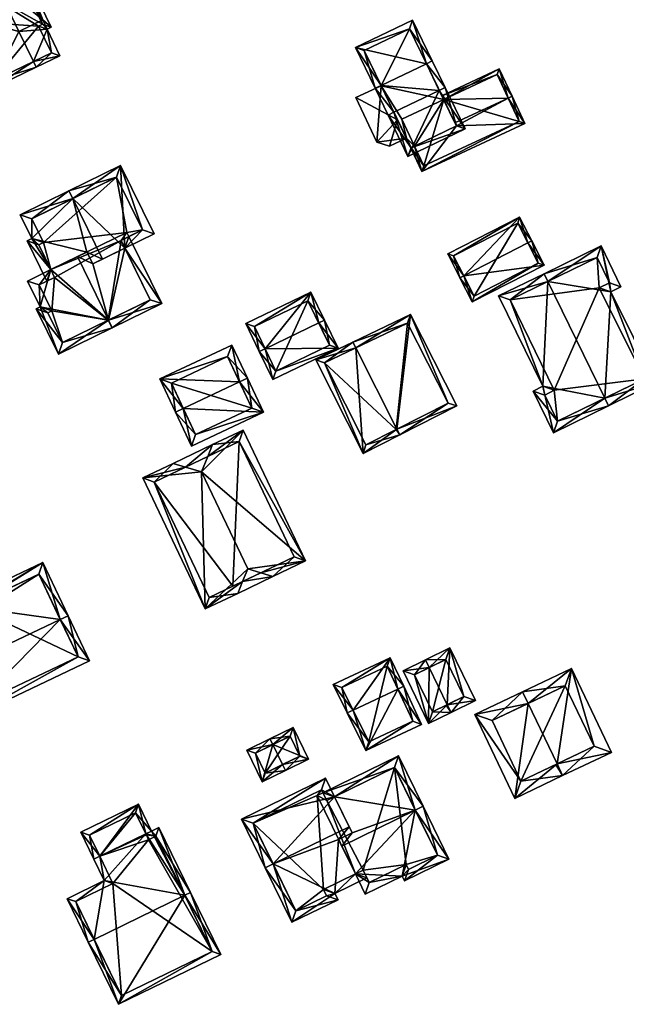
# Model space of a CAD drawing. Header units: inches. Extents: x 2558739 to 2563058, y 1133992 to 1137021.
# Tile 12 of 97: x 2560765 to 2560835, y 1134105 to 1134219. Entities that reach past the tile are written whole.
import ezdxf

# ---------------------------------------------------------------- set-up
doc = ezdxf.new("R2010")
doc.units = ezdxf.units.IN
doc.header["$MEASUREMENT"] = 0
doc.layers.add('Gebaeude Einzelhaus', color=10, linetype='Continuous')

msp = doc.modelspace()

# ---------------------------------------------------------------- meshes
at = {"layer": 'Gebaeude Einzelhaus'}
mesh = msp.add_polyface(dxfattribs=at)
corners = [(2560754.846, 1134228.642, 382.493), (2560754.98, 1134228.364, 382.719), (2560759.526, 1134228.136, 384.315), (2560760.92, 1134231.572, 382.493), (2560754.52, 1134229.318, 381.944), (2560761.34, 1134232.608, 381.944), (2560761.183, 1134211.039, 381.944), (2560759.436, 1134219.126, 382.719), (2560757.689, 1134218.284, 381.944), (2560764.529, 1134217.765, 384.315), (2560761.639, 1134223.756, 384.315), (2560757.333, 1134223.487, 382.719), (2560766.204, 1134214.294, 384.315), (2560766.53, 1134213.619, 384.314), (2560757.093, 1134223.984, 382.719), (2560769.285, 1134214.948, 382.287), (2560767.803, 1134218.021, 382.287), (2560767.285, 1134219.095, 382.287), (2560768.269, 1134218.246, 381.944), (2560764.479, 1134226.101, 381.944), (2560763.437, 1134226.529, 382.443), (2560764.395, 1134225.086, 382.287), (2560760.99, 1134231.606, 382.442), (2560767.285, 1134219.095, 383.84), (2560761.639, 1134223.756, 384.788), (2560764.529, 1134217.765, 384.788), (2560764.395, 1134225.086, 383.84), (2560758.009, 1134223.813, 383.019), (2560760.438, 1134218.776, 383.019), (2560758.69, 1134217.934, 382.244), (2560761.533, 1134212.04, 382.244), (2560767.261, 1134218.593, 382.446), (2560763.436, 1134226.53, 382.443), (2560768.284, 1134215.298, 382.784), (2560766.801, 1134218.371, 382.784), (2560757.333, 1134223.487, 382.391), (2560752.186, 1134220.171, 381.944), (2560758.335, 1134223.137, 381.944), (2560751.131, 1134224.086, 384.315), (2560750.455, 1134223.76, 384.315), (2560758.009, 1134223.813, 382.391), (2560763.801, 1134225.774, 381.944), (2560749.048, 1134226.678, 381.944), (2560752.536, 1134221.173, 382.391), (2560750.049, 1134226.328, 382.493), (2560757.333, 1134223.487, 376.132), (2560758.009, 1134223.813, 376.132), (2560760.438, 1134218.776, 376.132), (2560758.69, 1134217.934, 376.132), (2560761.533, 1134212.04, 376.132), (2560768.284, 1134215.298, 376.132), (2560766.801, 1134218.371, 376.132), (2560767.261, 1134218.593, 376.132), (2560760.99, 1134231.606, 376.133), (2560754.846, 1134228.642, 376.133), (2560750.049, 1134226.328, 376.133), (2560752.536, 1134221.173, 376.132)]
mesh.append_faces([[corners[k] for k in face] for face in [(0, 44, 4), (4, 44, 42), (42, 44, 39), (39, 44, 38), (41, 20, 19), (37, 35, 40), (39, 43, 36), (36, 43, 37), (37, 43, 35), (39, 38, 43), (1, 38, 2), (0, 42, 1), (1, 42, 38), (38, 42, 39), (0, 4, 42), (41, 19, 32), (38, 14, 2), (35, 37, 40), (39, 36, 38), (38, 36, 14), (14, 36, 35), (35, 36, 37), (5, 22, 3), (3, 4, 5), (3, 0, 4), (5, 32, 22), (5, 19, 32), (33, 13, 12), (33, 15, 13), (31, 16, 34), (34, 16, 33), (33, 16, 15), (31, 18, 16), (32, 19, 31), (31, 19, 18), (6, 30, 13), (13, 30, 12), (7, 29, 8), (8, 29, 6), (6, 29, 30), (7, 28, 29), (11, 27, 7), (7, 27, 28), (26, 24, 23), (23, 24, 25), (20, 10, 21), (20, 2, 10), (22, 3, 20), (20, 3, 2), (5, 22, 20), (22, 5, 3), (19, 20, 21), (17, 19, 21), (20, 19, 5), (17, 18, 19), (12, 16, 9), (9, 16, 17), (17, 16, 18), (12, 15, 16), (12, 13, 15), (11, 10, 14), (14, 10, 2), (9, 6, 12), (12, 6, 13), (11, 7, 10), (10, 7, 9), (9, 7, 6), (6, 7, 8), (0, 3, 4), (4, 3, 5), (0, 2, 3), (0, 1, 2)]], dxfattribs={"color": 13})
mesh.append_faces([[corners[k] for k in face] for face in [(54, 56, 55), (54, 45, 56), (43, 45, 35), (43, 56, 45), (43, 55, 56), (38, 44, 43), (43, 44, 55), (0, 54, 44), (44, 54, 55), (47, 49, 48), (47, 51, 49), (49, 51, 50), (47, 46, 51), (51, 46, 52), (52, 46, 53), (53, 46, 54), (54, 46, 45), (3, 22, 53), (0, 3, 54), (54, 3, 53), (32, 53, 22), (32, 52, 53), (32, 31, 52), (31, 51, 52), (31, 34, 51), (34, 33, 51), (51, 33, 50), (12, 30, 33), (33, 30, 50), (50, 30, 49), (30, 29, 49), (49, 29, 48), (29, 47, 48), (29, 28, 47), (40, 28, 27), (40, 47, 28), (40, 46, 47), (35, 40, 11), (11, 40, 27), (35, 46, 40), (35, 45, 46), (14, 35, 11), (17, 21, 23), (23, 21, 26), (17, 23, 9), (9, 23, 25), (10, 9, 24), (24, 9, 25), (10, 26, 21), (10, 24, 26)]], dxfattribs={"color": 41})
mesh = msp.add_polyface(dxfattribs=at)
corners = [(2560811.685, 1134214.029, 384.318), (2560813.851, 1134211.258, 385.741), (2560812.361, 1134214.354, 384.318), (2560813.174, 1134210.932, 385.741), (2560806.439, 1134211.504, 384.318), (2560807.928, 1134208.408, 385.741), (2560805.763, 1134211.179, 384.318), (2560807.253, 1134208.083, 385.741), (2560810.088, 1134219.08, 383.45), (2560803.489, 1134215.905, 383.45), (2560809.554, 1134203.299, 383.609), (2560816.153, 1134206.473, 383.609), (2560804.49, 1134215.554, 383.574), (2560809.905, 1134204.3, 383.909), (2560815.151, 1134206.824, 383.911), (2560809.736, 1134218.079, 383.574), (2560809.736, 1134218.079, 375.524), (2560813.683, 1134209.875, 381.655), (2560814.984, 1134207.171, 382.739), (2560815.151, 1134206.824, 382.599), (2560813.683, 1134209.875, 375.523), (2560804.49, 1134215.554, 375.524), (2560808.348, 1134207.535, 381.604), (2560809.37, 1134205.411, 381.609), (2560809.905, 1134204.3, 382.576), (2560806.453, 1134211.474, 381.596), (2560806.453, 1134211.474, 375.524), (2560809.905, 1134204.3, 375.523), (2560809.371, 1134205.411, 375.523), (2560810.312, 1134204.496, 382.578), (2560810.311, 1134204.496, 375.523), (2560808.852, 1134207.615, 375.523)]
mesh.append_faces([[corners[k] for k in face] for face in [(15, 12, 9), (8, 15, 9), (0, 15, 2), (2, 15, 8), (3, 0, 1), (14, 3, 1), (1, 0, 2), (11, 13, 14), (11, 14, 1), (10, 13, 11), (5, 13, 7), (7, 13, 10), (4, 5, 6), (12, 4, 6), (9, 12, 6), (6, 5, 7), (3, 11, 1), (5, 10, 3), (3, 10, 11), (5, 7, 10), (0, 9, 4), (4, 9, 6), (2, 8, 0), (0, 8, 9), (5, 6, 7), (3, 4, 5), (5, 4, 6), (3, 0, 4), (3, 1, 0), (0, 1, 2)]], dxfattribs={"color": 13})
mesh.append_faces([[corners[k] for k in face] for face in [(28, 30, 27), (26, 31, 28), (28, 31, 30), (26, 20, 31), (26, 16, 20), (26, 21, 16), (14, 29, 19), (29, 24, 30), (30, 24, 27), (14, 13, 29), (29, 13, 24), (24, 23, 27), (27, 23, 28), (25, 21, 26), (25, 12, 21), (22, 4, 25), (25, 4, 12), (22, 5, 4), (24, 13, 23), (23, 13, 22), (22, 13, 5), (12, 15, 21), (21, 15, 16), (16, 17, 20), (18, 14, 19), (17, 3, 18), (18, 3, 14), (16, 0, 17), (17, 0, 3), (16, 15, 0)]], dxfattribs={"color": 41})
mesh = msp.add_polyface(dxfattribs=at)
corners = [(2560815.151, 1134206.824, 382.599), (2560811.144, 1134201.536, 381.475), (2560823.064, 1134207.113, 381.475), (2560810.312, 1134204.496, 382.578), (2560809.905, 1134204.3, 382.576), (2560809.671, 1134204.685, 382.739), (2560821.138, 1134210.049, 382.739), (2560821.591, 1134210.261, 382.739), (2560814.984, 1134207.171, 382.739), (2560809.711, 1134204.704, 382.739), (2560813.683, 1134209.875, 381.655), (2560820.108, 1134213.433, 381.475), (2560813.466, 1134210.326, 381.475), (2560808.348, 1134207.535, 381.604), (2560808.338, 1134207.536, 381.603), (2560811.385, 1134202.201, 381.657), (2560822.399, 1134207.354, 381.657), (2560819.867, 1134212.768, 381.656), (2560822.399, 1134207.354, 375.523), (2560819.867, 1134212.768, 375.524), (2560813.683, 1134209.875, 375.523), (2560810.311, 1134204.496, 375.523), (2560811.385, 1134202.201, 375.523), (2560808.852, 1134207.615, 375.523)]
mesh.append_faces([[corners[k] for k in face] for face in [(9, 5, 13), (13, 5, 14), (7, 17, 11), (11, 17, 12), (12, 17, 10), (7, 6, 17), (4, 5, 9), (4, 1, 5), (1, 16, 2), (2, 16, 7), (7, 16, 6), (3, 15, 4), (4, 15, 1), (1, 15, 16), (5, 13, 14), (5, 9, 13), (10, 11, 12), (10, 6, 11), (11, 6, 7), (10, 8, 6), (5, 4, 9), (0, 6, 8), (0, 2, 6), (6, 2, 7), (5, 1, 4), (4, 1, 3), (3, 1, 0), (0, 1, 2)]], dxfattribs={"color": 13})
mesh.append_faces([[corners[k] for k in face] for face in [(18, 20, 19), (20, 21, 23), (18, 22, 20), (20, 22, 21), (16, 15, 18), (18, 15, 22), (22, 15, 21), (21, 15, 3), (10, 19, 20), (10, 17, 19), (6, 19, 17), (6, 18, 19), (6, 16, 18)]], dxfattribs={"color": 41})
mesh = msp.add_polyface(dxfattribs=at)
corners = [(2560808.348, 1134207.535, 381.604), (2560805.935, 1134204.964, 381.002), (2560807.405, 1134204.491, 381.209), (2560803.53, 1134210.106, 381.002), (2560809.37, 1134205.411, 381.609), (2560806.453, 1134211.474, 381.596), (2560806.453, 1134211.474, 375.524), (2560803.53, 1134210.106, 375.523), (2560805.935, 1134204.964, 375.523), (2560809.371, 1134205.411, 375.523), (2560807.405, 1134204.491, 375.523)]
mesh.append_faces([[corners[k] for k in face] for face in [(3, 0, 5), (0, 2, 4), (3, 1, 0), (0, 1, 2)]], dxfattribs={"color": 13})
mesh.append_faces([[corners[k] for k in face] for face in [(6, 8, 7), (6, 9, 8), (8, 9, 10), (2, 1, 10), (10, 1, 8), (10, 9, 2), (2, 9, 4), (1, 3, 8), (8, 3, 7), (7, 3, 6), (6, 3, 5)]], dxfattribs={"color": 41})
mesh = msp.add_polyface(dxfattribs=at)
corners = [(2560774.894, 1134184.359, 386.447), (2560775.334, 1134183.461, 386.447), (2560781.054, 1134186.263, 382.418), (2560776.796, 1134192.686, 383.05), (2560777.254, 1134194.023, 382.418), (2560776.356, 1134193.584, 383.05), (2560773.07, 1134190.861, 385.674), (2560771.299, 1134191.699, 386.447), (2560772.396, 1134192.236, 385.674), (2560768.223, 1134190.193, 384.459), (2560765.54, 1134188.879, 382.725), (2560767.008, 1134185.884, 382.725), (2560769.099, 1134180.409, 382.418), (2560766.533, 1134185.651, 382.418), (2560768.663, 1134189.295, 384.459), (2560766.878, 1134188.421, 383.305), (2560768.346, 1134185.425, 383.305), (2560767.87, 1134185.193, 382.998), (2560769.557, 1134181.747, 382.998), (2560774.86, 1134184.342, 386.425), (2560779.716, 1134186.721, 383.051), (2560770.76, 1134198.417, 386.447), (2560770.32, 1134199.315, 386.447), (2560764.673, 1134196.549, 382.557), (2560766.026, 1134193.784, 382.557), (2560768.223, 1134190.193, 382.801), (2560765.481, 1134193.516, 382.182), (2560767.765, 1134188.855, 382.182), (2560768.663, 1134189.295, 382.801), (2560774.191, 1134191.41, 386.447), (2560776.796, 1134192.686, 384.69), (2560780.164, 1134194.335, 382.418), (2560776.293, 1134202.24, 382.418), (2560776.356, 1134193.584, 384.69), (2560778.826, 1134194.793, 383.024), (2560775.834, 1134200.902, 383.024), (2560766.819, 1134193.059, 382.8), (2560766.01, 1134196.091, 383.176), (2560767.364, 1134193.326, 383.176), (2560768.223, 1134190.193, 375.927), (2560768.663, 1134189.295, 375.927), (2560766.878, 1134188.421, 375.927), (2560768.346, 1134185.425, 375.927), (2560767.87, 1134185.193, 375.927), (2560769.557, 1134181.747, 375.927), (2560774.86, 1134184.342, 375.927), (2560779.716, 1134186.721, 375.927), (2560776.356, 1134193.584, 375.927), (2560777.254, 1134194.023, 375.927), (2560777.02, 1134194.501, 375.927), (2560778.826, 1134194.793, 375.927), (2560775.834, 1134200.902, 375.927), (2560766.01, 1134196.091, 375.927), (2560767.364, 1134193.326, 375.927), (2560766.819, 1134193.059, 375.927)]
mesh.append_faces([[corners[k] for k in face] for face in [(27, 25, 28), (37, 22, 21), (37, 23, 22), (36, 24, 38), (38, 24, 37), (37, 24, 23), (27, 26, 25), (25, 26, 36), (36, 26, 24), (32, 35, 22), (22, 35, 21), (30, 34, 31), (31, 34, 32), (32, 34, 35), (30, 33, 34), (30, 21, 29), (30, 32, 21), (21, 32, 22), (30, 31, 32), (21, 8, 29), (29, 8, 6), (25, 27, 28), (25, 26, 27), (21, 24, 8), (8, 24, 25), (25, 24, 26), (21, 23, 24), (21, 22, 23), (4, 3, 5), (20, 1, 0), (4, 2, 3), (3, 2, 20), (20, 2, 1), (1, 19, 0), (13, 18, 12), (12, 18, 1), (1, 18, 19), (11, 17, 13), (13, 17, 18), (11, 16, 17), (9, 15, 10), (10, 15, 11), (11, 15, 16), (9, 14, 15), (9, 0, 7), (0, 12, 1), (9, 11, 0), (0, 11, 12), (12, 11, 13), (9, 10, 11), (0, 6, 7), (7, 6, 8), (0, 3, 6), (3, 4, 5), (0, 2, 3), (3, 2, 4), (0, 1, 2)]], dxfattribs={"color": 13})
mesh.append_faces([[corners[k] for k in face] for face in [(51, 53, 52), (53, 39, 54), (48, 49, 50), (50, 49, 51), (51, 49, 53), (53, 49, 39), (6, 30, 29), (6, 3, 30), (36, 39, 25), (36, 54, 39), (36, 53, 54), (36, 38, 53), (38, 37, 53), (53, 37, 52), (21, 35, 37), (37, 35, 52), (52, 35, 51), (35, 34, 51), (51, 34, 50), (33, 4, 34), (34, 4, 50), (50, 4, 48), (33, 5, 4), (30, 3, 33), (33, 3, 5), (40, 42, 41), (42, 44, 43), (40, 45, 42), (42, 45, 44), (48, 47, 49), (49, 47, 39), (39, 47, 40), (40, 47, 45), (45, 47, 46), (9, 8, 25), (9, 7, 8), (5, 47, 4), (4, 47, 48), (3, 47, 5), (20, 46, 3), (3, 46, 47), (20, 45, 46), (20, 0, 45), (0, 19, 45), (19, 18, 45), (45, 18, 44), (18, 17, 44), (44, 17, 43), (17, 42, 43), (17, 16, 42), (16, 15, 42), (42, 15, 41), (28, 15, 14), (28, 41, 15), (28, 40, 41), (25, 28, 9), (9, 28, 14), (25, 40, 28), (25, 39, 40)]], dxfattribs={"color": 41})
mesh = msp.add_polyface(dxfattribs=at)
corners = [(2560815.997, 1134189.491, 383.21), (2560822.47, 1134196.261, 381.029), (2560814.149, 1134192.013, 381.029), (2560823.429, 1134193.286, 383.21), (2560823.874, 1134193.513, 383.21), (2560815.553, 1134189.264, 383.21), (2560816.979, 1134186.47, 381.01), (2560825.3, 1134190.719, 381.01), (2560822.253, 1134195.589, 381.382), (2560824.628, 1134190.936, 381.36), (2560814.821, 1134191.795, 381.382), (2560817.196, 1134187.143, 381.361), (2560822.253, 1134195.589, 375.627), (2560824.628, 1134190.936, 375.627), (2560814.821, 1134191.795, 375.627), (2560817.196, 1134187.143, 375.627)]
mesh.append_faces([[corners[k] for k in face] for face in [(6, 11, 9), (6, 9, 7), (0, 11, 5), (10, 0, 5), (5, 11, 6), (2, 10, 5), (8, 10, 1), (1, 10, 2), (3, 8, 4), (9, 3, 4), (7, 9, 4), (4, 8, 1), (0, 7, 3), (3, 7, 4), (0, 6, 7), (0, 5, 6), (0, 2, 5), (4, 1, 3), (3, 1, 0), (0, 1, 2)]], dxfattribs={"color": 13})
mesh.append_faces([[corners[k] for k in face] for face in [(12, 15, 14), (13, 15, 12), (9, 15, 13), (11, 15, 9), (14, 15, 11), (0, 14, 11), (10, 14, 0), (12, 14, 8), (8, 14, 10), (3, 12, 8), (13, 12, 9), (9, 12, 3)]], dxfattribs={"color": 41})
mesh = msp.add_polyface(dxfattribs=at)
corners = [(2560825.741, 1134188.828, 384.894), (2560820.043, 1134187.16, 382.549), (2560825.149, 1134176.695, 382.549), (2560825.303, 1134189.726, 384.894), (2560826.383, 1134171.331, 382.052), (2560824.031, 1134176.15, 382.052), (2560832.323, 1134175.342, 384.894), (2560832.761, 1134174.444, 384.894), (2560838.25, 1134177.121, 382.525), (2560833.013, 1134187.644, 382.56), (2560831.888, 1134192.94, 382.052), (2560834.191, 1134188.22, 382.052), (2560836.906, 1134177.579, 382.915), (2560831.669, 1134188.1, 382.951), (2560832.854, 1134188.68, 382.439), (2560831.428, 1134191.603, 382.44), (2560821.38, 1134186.7, 382.95), (2560826.486, 1134176.235, 382.949), (2560825.369, 1134175.69, 382.452), (2560826.843, 1134172.669, 382.452), (2560826.843, 1134172.669, 375.897), (2560836.906, 1134177.579, 375.897), (2560831.669, 1134188.1, 375.897), (2560832.854, 1134188.68, 375.897), (2560831.428, 1134191.603, 375.897), (2560821.38, 1134186.7, 375.897), (2560826.486, 1134176.235, 375.897), (2560825.369, 1134175.69, 375.897)]
mesh.append_faces([[corners[k] for k in face] for face in [(5, 19, 4), (4, 19, 7), (7, 19, 6), (2, 18, 5), (5, 18, 19), (2, 17, 18), (0, 16, 3), (3, 16, 1), (1, 16, 2), (2, 16, 17), (10, 15, 3), (3, 15, 0), (9, 14, 11), (11, 14, 10), (10, 14, 15), (9, 13, 14), (6, 12, 7), (7, 12, 8), (8, 12, 9), (9, 12, 13), (0, 10, 3), (6, 9, 0), (0, 9, 10), (10, 9, 11), (7, 8, 6), (6, 8, 9), (6, 4, 7), (0, 2, 6), (6, 2, 4), (4, 2, 5), (3, 1, 0), (0, 1, 2)]], dxfattribs={"color": 13})
mesh.append_faces([[corners[k] for k in face] for face in [(26, 20, 27), (26, 21, 20), (23, 22, 24), (24, 22, 25), (25, 22, 26), (26, 22, 21), (19, 18, 20), (20, 18, 27), (18, 26, 27), (18, 17, 26), (17, 16, 26), (26, 16, 25), (0, 25, 16), (0, 24, 25), (0, 15, 24), (15, 14, 24), (24, 14, 23), (14, 22, 23), (14, 13, 22), (13, 12, 22), (22, 12, 21), (6, 21, 12), (6, 20, 21), (6, 19, 20)]], dxfattribs={"color": 41})
mesh = msp.add_polyface(dxfattribs=at)
corners = [(2560799.22, 1134184.028, 382.74), (2560801.463, 1134181.105, 381.149), (2560799.895, 1134184.354, 382.74), (2560793.027, 1134181.04, 382.74), (2560793.919, 1134177.465, 381.149), (2560792.351, 1134180.714, 382.74), (2560798.327, 1134187.604, 381.149), (2560790.783, 1134183.964, 381.149), (2560800.462, 1134181.455, 381.48), (2560794.269, 1134178.466, 381.48), (2560797.978, 1134186.603, 381.48), (2560791.784, 1134183.615, 381.479), (2560800.462, 1134181.455, 375.462), (2560797.978, 1134186.603, 375.462), (2560791.784, 1134183.615, 375.462), (2560794.269, 1134178.466, 375.462)]
mesh.append_faces([[corners[k] for k in face] for face in [(3, 9, 5), (11, 3, 5), (5, 9, 4), (7, 11, 5), (10, 11, 6), (6, 11, 7), (0, 10, 2), (8, 0, 2), (2, 10, 6), (1, 9, 8), (4, 9, 1), (1, 8, 2), (3, 7, 5), (0, 6, 3), (3, 6, 7), (0, 2, 6), (4, 3, 5), (4, 1, 3), (3, 1, 0), (0, 1, 2)]], dxfattribs={"color": 13})
mesh.append_faces([[corners[k] for k in face] for face in [(13, 15, 14), (12, 15, 13), (8, 15, 12), (9, 15, 8), (14, 15, 3), (3, 15, 9), (11, 14, 3), (13, 14, 11), (10, 13, 11), (12, 13, 0), (0, 13, 10), (8, 12, 0)]], dxfattribs={"color": 41})
mesh = msp.add_polyface(dxfattribs=at)
corners = [(2560808.27, 1134171.752, 385.843), (2560815.208, 1134174.425, 382.052), (2560809.848, 1134185.013, 382.052), (2560808.608, 1134171.084, 385.843), (2560803.518, 1134181.137, 385.843), (2560803.18, 1134181.806, 385.843), (2560798.89, 1134179.744, 383.473), (2560804.361, 1134168.935, 383.473), (2560814.2, 1134174.755, 382.437), (2560809.511, 1134184.019, 382.436), (2560799.905, 1134179.4, 383.847), (2560804.691, 1134169.943, 383.846), (2560808.188, 1134171.711, 385.797), (2560808.188, 1134171.711, 375.81), (2560814.2, 1134174.755, 375.81), (2560809.511, 1134184.019, 375.81), (2560799.905, 1134179.4, 375.81), (2560804.691, 1134169.943, 375.81)]
mesh.append_faces([[corners[k] for k in face] for face in [(0, 8, 3), (3, 11, 12), (12, 0, 3), (10, 11, 7), (7, 11, 3), (6, 10, 7), (4, 10, 5), (9, 4, 5), (5, 10, 6), (8, 9, 2), (2, 9, 5), (3, 8, 1), (1, 8, 2), (4, 7, 0), (0, 7, 3), (4, 6, 7), (4, 5, 6), (0, 2, 4), (4, 2, 5), (3, 1, 0), (0, 1, 2)]], dxfattribs={"color": 13})
mesh.append_faces([[corners[k] for k in face] for face in [(13, 17, 16), (13, 16, 15), (13, 15, 14), (11, 17, 13), (11, 13, 12), (16, 17, 11), (10, 16, 11), (15, 16, 4), (4, 16, 10), (9, 15, 4), (14, 15, 9), (8, 14, 9), (13, 14, 8), (0, 13, 8), (12, 13, 0)]], dxfattribs={"color": 41})
mesh = msp.add_polyface(dxfattribs=at)
corners = [(2560783.553, 1134174.137, 383.608), (2560782.649, 1134173.711, 383.608), (2560784.501, 1134169.774, 381.238), (2560792.82, 1134173.69, 381.238), (2560790.062, 1134177.202, 383.608), (2560790.966, 1134177.628, 383.608), (2560789.163, 1134181.46, 381.238), (2560780.844, 1134177.544, 381.238), (2560784.98, 1134171.105, 381.783), (2560782.175, 1134177.065, 381.798), (2560791.489, 1134174.169, 381.783), (2560788.684, 1134180.129, 381.798), (2560791.489, 1134174.169, 375.676), (2560788.684, 1134180.129, 375.676), (2560782.175, 1134177.065, 375.676), (2560784.98, 1134171.105, 375.676)]
mesh.append_faces([[corners[k] for k in face] for face in [(11, 9, 7), (6, 11, 7), (4, 11, 5), (10, 4, 5), (5, 11, 6), (3, 8, 10), (3, 10, 5), (2, 8, 3), (0, 8, 1), (9, 0, 1), (7, 9, 1), (1, 8, 2), (4, 7, 0), (0, 7, 1), (4, 6, 7), (4, 5, 6), (0, 3, 4), (4, 3, 5), (0, 2, 3), (0, 1, 2)]], dxfattribs={"color": 13})
mesh.append_faces([[corners[k] for k in face] for face in [(12, 15, 14), (12, 14, 13), (10, 15, 12), (8, 15, 10), (14, 15, 0), (0, 15, 8), (9, 14, 0), (13, 14, 11), (11, 14, 9), (12, 13, 4), (4, 13, 11), (10, 12, 4)]], dxfattribs={"color": 41})
mesh = msp.add_polyface(dxfattribs=at)
corners = [(2560790.411, 1134154.113, 384.661), (2560793.929, 1134154.684, 384.016), (2560792.509, 1134155.114, 384.662), (2560789.851, 1134152.74, 384.016), (2560791.005, 1134155.569, 385.346), (2560785.656, 1134166.79, 385.346), (2560797.701, 1134156.483, 381.554), (2560790.48, 1134171.633, 381.554), (2560786.383, 1134168.572, 384.508), (2560786.945, 1134169.948, 383.861), (2560783.814, 1134167.348, 384.508), (2560782.391, 1134167.778, 383.861), (2560778.856, 1134166.093, 381.554), (2560786.079, 1134150.941, 381.554), (2560796.369, 1134156.955, 382.142), (2560790.008, 1134170.3, 382.143), (2560786.551, 1134152.274, 382.142), (2560780.189, 1134165.62, 382.143), (2560789.296, 1134153.581, 375.524), (2560786.551, 1134152.274, 375.524), (2560796.369, 1134156.955, 375.524), (2560790.008, 1134170.3, 375.524), (2560780.189, 1134165.62, 375.524)]
mesh.append_faces([[corners[k] for k in face] for face in [(17, 11, 10), (17, 12, 11), (16, 13, 17), (17, 13, 12), (0, 3, 16), (16, 3, 13), (8, 10, 9), (9, 10, 11), (2, 1, 0), (0, 1, 3), (6, 15, 7), (7, 15, 9), (9, 15, 8), (1, 14, 6), (6, 14, 15), (1, 2, 14), (5, 13, 4), (4, 13, 0), (0, 13, 3), (10, 12, 5), (5, 12, 13), (10, 11, 12), (8, 10, 5), (8, 9, 10), (10, 9, 11), (5, 7, 8), (8, 7, 9), (1, 6, 2), (2, 6, 4), (4, 6, 5), (5, 6, 7), (0, 2, 4), (3, 1, 0), (0, 1, 2)]], dxfattribs={"color": 13})
mesh.append_faces([[corners[k] for k in face] for face in [(18, 19, 22), (18, 22, 21), (18, 21, 20), (16, 17, 19), (19, 17, 22), (10, 22, 17), (8, 21, 10), (10, 21, 22), (8, 15, 21), (15, 14, 21), (21, 14, 20), (0, 18, 2), (2, 18, 14), (14, 18, 20), (0, 16, 18), (18, 16, 19)]], dxfattribs={"color": 41})
mesh = msp.add_polyface(dxfattribs=at)
corners = [(2560769.318, 1134149.707, 386.462), (2560770.221, 1134150.136, 386.462), (2560767.291, 1134156.306, 382.432), (2560758.774, 1134151.184, 383.006), (2560758.356, 1134152.063, 382.432), (2560755.981, 1134143.372, 386.462), (2560752.564, 1134148.234, 383.006), (2560755.078, 1134142.943, 386.462), (2560757.559, 1134137.719, 382.432), (2560772.703, 1134144.913, 382.432), (2560759.689, 1134151.589, 383.022), (2560753.896, 1134147.76, 383.596), (2560760.106, 1134150.71, 383.596), (2560758.033, 1134139.051, 383.129), (2560771.37, 1134145.386, 383.128), (2560766.818, 1134154.974, 383.022), (2560771.37, 1134145.386, 375.629), (2560766.818, 1134154.974, 375.629), (2560760.973, 1134152.199, 382.29), (2560760.973, 1134152.199, 382.39), (2560759.689, 1134151.589, 375.629), (2560759.689, 1134151.589, 382.29), (2560759.689, 1134151.589, 382.39), (2560760.106, 1134150.71, 382.599), (2560760.106, 1134150.71, 375.629), (2560760.106, 1134150.71, 382.499), (2560753.896, 1134147.76, 382.598), (2560753.896, 1134147.76, 375.629), (2560753.896, 1134147.76, 382.498), (2560755.143, 1134145.136, 383.122), (2560758.033, 1134139.051, 375.629), (2560755.143, 1134145.136, 383.222)]
mesh.append_faces([[corners[k] for k in face] for face in [(15, 10, 2), (0, 15, 1), (14, 0, 1), (1, 15, 2), (9, 14, 1), (8, 13, 14), (8, 14, 9), (5, 13, 7), (11, 5, 7), (7, 13, 8), (6, 11, 7), (12, 11, 3), (10, 12, 3), (3, 11, 6), (2, 10, 4), (4, 10, 3), (0, 9, 1), (5, 8, 0), (0, 8, 9), (5, 7, 8), (5, 6, 7), (0, 3, 5), (5, 3, 6), (0, 2, 3), (3, 2, 4), (0, 1, 2)]], dxfattribs={"color": 13})
mesh.append_faces([[corners[k] for k in face] for face in [(24, 30, 27), (17, 24, 20), (16, 30, 24), (16, 24, 17), (14, 30, 16), (14, 13, 30), (27, 29, 28), (31, 11, 26), (31, 5, 11), (29, 13, 31), (31, 13, 5), (27, 30, 29), (29, 30, 13), (24, 28, 25), (24, 27, 28), (11, 23, 26), (11, 12, 23), (20, 24, 21), (21, 24, 25), (23, 10, 22), (23, 12, 10), (10, 19, 22), (18, 20, 21), (18, 17, 20), (10, 15, 19), (19, 15, 18), (18, 15, 17), (15, 16, 17), (0, 14, 15), (15, 14, 16)]], dxfattribs={"color": 41})
mesh = msp.add_polyface(dxfattribs=at)
corners = [(2560812.006, 1134144.152, 381.558), (2560811.569, 1134145.051, 381.558), (2560808.976, 1134143.791, 380.374), (2560811.941, 1134137.693, 380.374), (2560814.096, 1134139.851, 381.558), (2560814.533, 1134138.953, 381.558), (2560817.369, 1134140.33, 380.374), (2560814.404, 1134146.429, 380.374), (2560810.313, 1134143.329, 380.785), (2560812.404, 1134139.029, 380.785), (2560816.033, 1134140.794, 380.749), (2560813.979, 1134139.794, 381.504), (2560813.943, 1134145.093, 380.749), (2560812.404, 1134139.029, 375.535), (2560816.033, 1134140.794, 375.535), (2560813.943, 1134145.093, 375.535), (2560810.313, 1134143.329, 375.535)]
mesh.append_faces([[corners[k] for k in face] for face in [(0, 8, 1), (12, 0, 1), (10, 12, 7), (7, 12, 1), (6, 10, 7), (4, 10, 5), (5, 9, 11), (11, 4, 5), (5, 10, 6), (8, 9, 3), (3, 9, 5), (1, 8, 2), (2, 8, 3), (4, 7, 0), (0, 7, 1), (4, 6, 7), (4, 5, 6), (0, 3, 4), (4, 3, 5), (0, 2, 3), (0, 1, 2)]], dxfattribs={"color": 13})
mesh.append_faces([[corners[k] for k in face] for face in [(14, 13, 15), (15, 13, 16), (9, 8, 13), (13, 8, 16), (0, 12, 8), (8, 12, 16), (16, 12, 15), (12, 10, 15), (15, 10, 14), (11, 10, 4), (10, 13, 14), (11, 9, 10), (10, 9, 13)]], dxfattribs={"color": 41})
mesh = msp.add_polyface(dxfattribs=at)
corners = [(2560803.19, 1134139.224, 383.217), (2560807.495, 1134145.295, 381.085), (2560800.88, 1134142.185, 381.085), (2560808.375, 1134141.661, 383.217), (2560809.054, 1134141.98, 383.217), (2560802.511, 1134138.905, 383.217), (2560804.675, 1134134.553, 380.612), (2560811.121, 1134137.581, 380.612), (2560801.893, 1134141.833, 381.521), (2560805.02, 1134135.544, 381.014), (2560810.124, 1134137.941, 381.014), (2560807.135, 1134144.298, 381.52), (2560810.124, 1134137.941, 375.55), (2560807.135, 1134144.298, 375.55), (2560801.893, 1134141.833, 375.55), (2560805.02, 1134135.544, 375.55)]
mesh.append_faces([[corners[k] for k in face] for face in [(11, 8, 1), (3, 11, 4), (10, 3, 4), (4, 11, 1), (7, 10, 4), (6, 9, 10), (6, 10, 7), (0, 9, 5), (8, 0, 5), (5, 9, 6), (1, 8, 2), (2, 8, 5), (3, 7, 4), (5, 6, 0), (0, 6, 3), (3, 6, 7), (0, 2, 5), (4, 1, 3), (3, 1, 0), (0, 1, 2)]], dxfattribs={"color": 13})
mesh.append_faces([[corners[k] for k in face] for face in [(13, 15, 14), (12, 15, 13), (10, 15, 12), (9, 15, 10), (14, 15, 0), (0, 15, 9), (8, 14, 0), (13, 14, 11), (11, 14, 8), (12, 13, 3), (3, 13, 11), (10, 12, 3)]], dxfattribs={"color": 41})
mesh = msp.add_polyface(dxfattribs=at)
corners = [(2560826.802, 1134132.998, 386.417), (2560833.086, 1134134.33, 383.573), (2560828.459, 1134144.048, 383.573), (2560827.446, 1134131.645, 386.417), (2560823.463, 1134140.008, 386.417), (2560822.819, 1134141.361, 386.417), (2560817.278, 1134138.723, 383.573), (2560821.905, 1134129.006, 383.573), (2560827.75, 1134142.049, 384.256), (2560831.088, 1134135.04, 384.255), (2560819.276, 1134138.014, 384.268), (2560822.614, 1134131.005, 384.268), (2560826.661, 1134132.931, 386.345), (2560822.614, 1134131.005, 375.539), (2560831.088, 1134135.04, 375.539), (2560827.75, 1134142.049, 375.539), (2560819.276, 1134138.014, 375.539)]
mesh.append_faces([[corners[k] for k in face] for face in [(0, 9, 3), (3, 11, 12), (12, 0, 3), (3, 9, 1), (7, 11, 3), (10, 11, 6), (6, 11, 7), (4, 10, 5), (8, 4, 5), (5, 10, 6), (9, 8, 2), (1, 9, 2), (2, 8, 5), (4, 7, 0), (0, 7, 3), (5, 6, 4), (4, 6, 7), (0, 2, 4), (4, 2, 5), (3, 1, 0), (0, 1, 2)]], dxfattribs={"color": 13})
mesh.append_faces([[corners[k] for k in face] for face in [(14, 13, 15), (15, 13, 16), (11, 10, 13), (13, 10, 16), (4, 8, 10), (10, 8, 16), (16, 8, 15), (8, 9, 15), (15, 9, 14), (12, 9, 0), (9, 13, 14), (12, 11, 9), (9, 11, 13)]], dxfattribs={"color": 41})
mesh = msp.add_polyface(dxfattribs=at)
corners = [(2560795.035, 1134132.921, 381.684), (2560795.364, 1134132.249, 381.684), (2560798.045, 1134133.559, 380.579), (2560793.903, 1134135.237, 381.684), (2560796.255, 1134137.221, 380.579), (2560793.574, 1134135.911, 381.684), (2560790.893, 1134134.6, 380.579), (2560792.683, 1134130.939, 380.579), (2560797.043, 1134133.904, 380.857), (2560795.911, 1134136.219, 380.857), (2560791.896, 1134134.256, 380.857), (2560793.028, 1134131.941, 380.857), (2560797.043, 1134133.904, 375.612), (2560793.028, 1134131.941, 375.612), (2560795.911, 1134136.219, 375.612), (2560791.896, 1134134.256, 375.612)]
mesh.append_faces([[corners[k] for k in face] for face in [(7, 11, 1), (1, 11, 0), (5, 10, 6), (6, 10, 7), (7, 10, 11), (5, 3, 10), (5, 9, 3), (8, 1, 0), (8, 2, 1), (5, 4, 9), (9, 4, 8), (8, 4, 2), (3, 7, 0), (0, 7, 1), (5, 6, 3), (3, 6, 7), (3, 4, 5), (0, 2, 3), (3, 2, 4), (0, 1, 2)]], dxfattribs={"color": 13})
mesh.append_faces([[corners[k] for k in face] for face in [(12, 13, 14), (14, 13, 15), (11, 10, 13), (13, 10, 15), (3, 9, 10), (10, 9, 15), (15, 9, 14), (9, 8, 14), (14, 8, 12), (0, 11, 8), (8, 11, 12), (12, 11, 13)]], dxfattribs={"color": 41})
mesh = msp.add_polyface(dxfattribs=at)
corners = [(2560810.399, 1134127.661, 386.417), (2560811.298, 1134128.1, 386.417), (2560808.445, 1134133.935, 382.151), (2560801.046, 1134129.204, 382.809), (2560799.708, 1134129.665, 382.151), (2560800.148, 1134128.765, 382.809), (2560803.096, 1134125.01, 385.875), (2560801.893, 1134123.503, 386.417), (2560801.53, 1134124.245, 385.875), (2560803.468, 1134120.278, 384.048), (2560804.613, 1134117.936, 382.327), (2560808.87, 1134120.016, 382.327), (2560814.293, 1134121.973, 381.914), (2560809.144, 1134119.455, 381.914), (2560805.073, 1134119.274, 382.987), (2560809.33, 1134121.354, 382.987), (2560804.368, 1134120.718, 384.048), (2560809.604, 1134120.793, 382.575), (2560812.955, 1134122.431, 382.574), (2560807.986, 1134132.598, 382.808), (2560801.046, 1134129.204, 383.774), (2560800.004, 1134131.335, 382.151), (2560790.303, 1134126.594, 382.151), (2560793.94, 1134121.429, 386.417), (2560793.041, 1134120.99, 386.417), (2560802.743, 1134125.733, 386.417), (2560804.807, 1134119.819, 382.226), (2560804.368, 1134120.718, 382.9), (2560803.468, 1134120.278, 382.9), (2560801.098, 1134118.008, 382.226), (2560796.13, 1134114.673, 381.677), (2560801.456, 1134117.275, 381.677), (2560799.545, 1134129.998, 382.835), (2560791.64, 1134126.135, 382.835), (2560800.148, 1134128.765, 383.774), (2560796.589, 1134116.01, 382.351), (2560800.123, 1134117.736, 382.35), (2560799.759, 1134118.466, 382.9), (2560803.468, 1134120.278, 375.506), (2560804.368, 1134120.718, 375.506), (2560805.073, 1134119.274, 375.506), (2560809.33, 1134121.354, 375.506), (2560809.604, 1134120.793, 375.506), (2560812.955, 1134122.431, 375.506), (2560807.986, 1134132.598, 375.506), (2560800.148, 1134128.765, 375.506), (2560799.708, 1134129.665, 375.506), (2560799.04, 1134129.338, 375.506), (2560799.545, 1134129.998, 375.506), (2560791.64, 1134126.135, 375.506), (2560796.589, 1134116.01, 375.506), (2560800.123, 1134117.736, 375.506), (2560799.759, 1134118.466, 375.506)]
mesh.append_faces([[corners[k] for k in face] for face in [(29, 28, 26), (26, 28, 27), (29, 37, 28), (31, 36, 29), (29, 36, 37), (24, 35, 30), (30, 35, 31), (31, 35, 36), (24, 23, 35), (21, 33, 22), (22, 33, 24), (24, 33, 23), (34, 32, 20), (20, 32, 21), (21, 32, 33), (29, 30, 31), (29, 23, 30), (30, 23, 24), (29, 8, 23), (23, 8, 25), (25, 8, 6), (26, 28, 29), (29, 28, 8), (26, 27, 28), (20, 23, 25), (20, 22, 23), (23, 22, 24), (20, 21, 22), (4, 3, 5), (1, 19, 2), (2, 19, 4), (4, 19, 3), (1, 0, 19), (13, 18, 12), (12, 18, 1), (1, 18, 0), (11, 17, 13), (13, 17, 18), (11, 15, 17), (16, 14, 9), (9, 14, 10), (10, 14, 11), (11, 14, 15), (9, 0, 7), (0, 12, 1), (9, 11, 0), (0, 11, 12), (12, 11, 13), (9, 10, 11), (0, 6, 7), (7, 6, 8), (0, 3, 6), (3, 4, 5), (0, 2, 3), (3, 2, 4), (0, 1, 2)]], dxfattribs={"color": 13})
mesh.append_faces([[corners[k] for k in face] for face in [(49, 52, 50), (50, 52, 51), (46, 47, 48), (48, 47, 49), (49, 47, 52), (52, 47, 38), (20, 6, 3), (20, 25, 6), (37, 38, 28), (37, 52, 38), (37, 36, 52), (52, 36, 51), (36, 50, 51), (36, 35, 50), (35, 49, 50), (23, 33, 35), (35, 33, 49), (33, 32, 49), (49, 32, 48), (32, 4, 48), (48, 4, 46), (34, 5, 32), (32, 5, 4), (20, 3, 34), (34, 3, 5), (39, 41, 40), (41, 43, 42), (39, 44, 41), (41, 44, 43), (46, 45, 47), (47, 45, 38), (38, 45, 39), (39, 45, 44), (5, 45, 4), (4, 45, 46), (3, 45, 5), (3, 44, 45), (3, 19, 44), (0, 18, 19), (19, 18, 44), (44, 18, 43), (18, 42, 43), (18, 17, 42), (17, 41, 42), (17, 15, 41), (15, 14, 41), (41, 14, 40), (27, 14, 16), (27, 40, 14), (27, 39, 40), (28, 27, 9), (9, 27, 16), (28, 39, 27), (28, 38, 39), (7, 8, 9), (9, 8, 28)]], dxfattribs={"color": 41})
mesh = msp.add_polyface(dxfattribs=at)
corners = [(2560783.715, 1134117.796, 386.299), (2560776.055, 1134105.186, 381.321), (2560787.884, 1134110.935, 381.321), (2560773.236, 1134112.703, 386.299), (2560772.561, 1134112.375, 386.299), (2560784.39, 1134118.124, 386.299), (2560773.878, 1134122.317, 381.321), (2560773.204, 1134121.989, 381.321), (2560774.414, 1134119.498, 382.969), (2560770.115, 1134117.409, 382.969), (2560779.221, 1134124.913, 381.321), (2560780.733, 1134125.648, 381.321), (2560779.89, 1134125.238, 381.321), (2560780.386, 1134124.645, 381.768), (2560779.28, 1134124.793, 381.401), (2560771.118, 1134117.063, 383.415), (2560775.416, 1134119.151, 383.415), (2560776.401, 1134106.189, 381.789), (2560786.881, 1134111.281, 381.788), (2560779.544, 1134124.235, 381.768), (2560778.373, 1134128.361, 381.084), (2560771.686, 1134125.111, 381.084), (2560772.689, 1134124.765, 381.135), (2560778.026, 1134127.359, 381.135), (2560775.416, 1134119.151, 375.38), (2560773.878, 1134122.317, 375.38), (2560771.118, 1134117.063, 375.38), (2560776.401, 1134106.189, 375.38), (2560786.881, 1134111.281, 375.38), (2560780.386, 1134124.645, 375.38), (2560779.544, 1134124.235, 375.38), (2560779.28, 1134124.793, 375.38), (2560779.221, 1134124.913, 375.38), (2560778.026, 1134127.359, 375.38), (2560772.689, 1134124.765, 375.38)]
mesh.append_faces([[corners[k] for k in face] for face in [(23, 22, 20), (12, 23, 20), (10, 23, 12), (7, 22, 6), (20, 22, 21), (21, 22, 7), (6, 21, 7), (10, 20, 6), (6, 20, 21), (10, 12, 20), (19, 14, 13), (1, 18, 2), (2, 18, 5), (5, 18, 0), (3, 17, 4), (4, 17, 1), (1, 17, 18), (16, 8, 6), (6, 8, 7), (16, 15, 8), (8, 15, 9), (9, 15, 4), (4, 15, 3), (13, 14, 10), (5, 13, 11), (11, 13, 12), (12, 13, 10), (5, 0, 13), (10, 0, 12), (12, 0, 11), (11, 0, 5), (3, 9, 4), (6, 8, 10), (10, 8, 0), (0, 8, 3), (3, 8, 9), (6, 7, 8), (0, 2, 5), (4, 1, 3), (3, 1, 0), (0, 1, 2)]], dxfattribs={"color": 13})
mesh.append_faces([[corners[k] for k in face] for face in [(33, 25, 34), (32, 25, 33), (6, 22, 25), (25, 22, 34), (22, 23, 34), (34, 23, 33), (23, 32, 33), (23, 10, 32), (28, 30, 29), (24, 30, 28), (24, 28, 27), (24, 27, 26), (25, 31, 30), (25, 30, 24), (32, 31, 25), (14, 30, 31), (14, 19, 30), (10, 31, 32), (10, 14, 31), (19, 13, 30), (30, 13, 29), (0, 29, 13), (0, 28, 29), (0, 18, 28), (18, 27, 28), (18, 17, 27), (17, 26, 27), (3, 15, 17), (17, 15, 26), (15, 16, 26), (26, 16, 24), (16, 6, 24), (24, 6, 25)]], dxfattribs={"color": 41})

doc.saveas('drawing.dxf')
